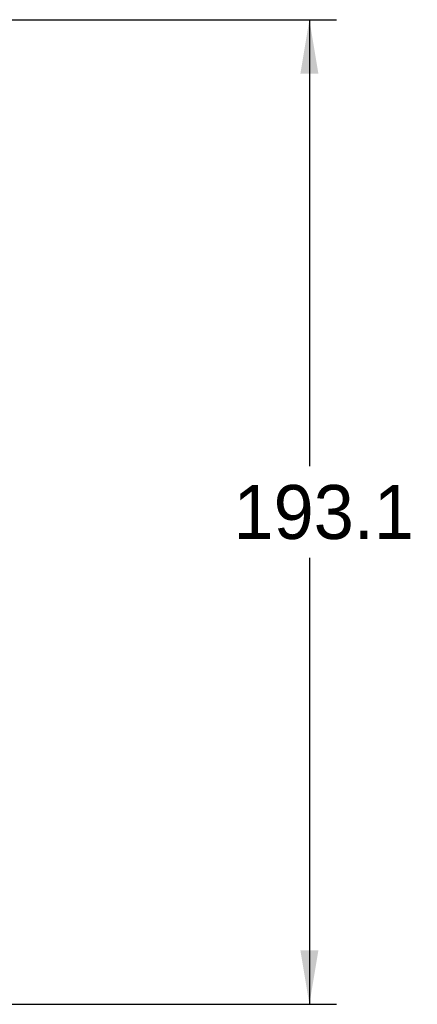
# Paper-space layout 'Layout1' of a CAD drawing. Header units: millimetres. Extents: x 44 to 263, y 63 to 187.
# Tile 6 of 11: x 162 to 186, y 63 to 121. Entities that reach past the tile are written whole.
import ezdxf
from ezdxf.enums import TextEntityAlignment as Align

# ---------------------------------------------------------------- set-up
doc = ezdxf.new("R2010")
doc.units = ezdxf.units.MM
doc.layers.add('Default', color=7, linetype='Continuous')
doc.styles.add('SEACAD_Solid_Edge_ANSI', font='seans.ttf')
doc.dimstyles.new('ANSI_(mm)', dxfattribs={"dimtxt": 3.175, "dimasz": 3.175, "dimexe": 1.5875, "dimexo": 1.5875, "dimgap": 1.5875, "dimtad": 0, "dimtih": 1, "dimtoh": 1, "dimdec": 1, "dimlfac": 3.333333, "dimdsep": 46, "dimtxsty": 'SEACAD_Solid_Edge_ANSI', "dimblk1": '_SE_FILLED', "dimblk2": '_SE_FILLED', "dimsah": 1, "dimcen": 1.5875, "dimadec": 0, "dimazin": 0, "dimtfac": 1, "dimtofl": 0, "dimtmove": 0, "dimatfit": 3, "dimfxl": 1, "dimtolj": 1, "dimarcsym": 0})

# ---------------------------------------------------------------- blocks, each defined once
blk = doc.blocks.new('DMBLK8')
at = {"layer": 'Default', "linetype": 'Continuous'}
for points in [[(179.729, 117.887), (179.2, 121.062), (178.671, 117.887)], [(179.729, 66.308), (178.671, 66.308), (179.2, 63.133)]]:
    blk.add_hatch(color=7, dxfattribs=at).paths.add_polyline_path(points)
at = {"layer": 'Default', "color": 7, "linetype": 'Continuous'}
for p, q in [((161.178, 121.062), (180.787, 121.062)), ((179.2, 121.062), (179.2, 94.796)), ((179.2, 89.399), (179.2, 63.133)), ((152.087, 63.133), (180.787, 63.133))]:
    blk.add_line(p, q, dxfattribs=at)
at = {"layer": 'Default', "color": 7, "linetype": 'Continuous', "style": 'SEACAD_Solid_Edge_ANSI'}
blk.add_text('193.1', height=3.175, dxfattribs=at).set_placement((174.733, 93.685), align=Align.TOP_LEFT)
blk = doc.blocks.new('_SE_FILLED')
at = {"color": 0}
blk.add_line((0, 0), (-1, 0), dxfattribs=at)
blk.add_solid([(0, 0), (-1, -0.1665), (-1, 0.1665), (0, 0)], dxfattribs=at)

psp = doc.layouts.get("Layout1")

# ---------------------------------------------------------------- dimensions: what is measured, and where the dimension line sits
at = {"layer": 'Default', "color": 7, "linetype": 'Continuous'}
dim = psp.add_linear_dim(base=(179.2, 63.1327), p1=(159.5905, 121.0623), p2=(150.4993, 63.1327), angle=90, text='\\A1;<>', dimstyle='ANSI_(mm)', override={"dimdec": 2}, dxfattribs=at)
dim.commit()
dim.dimension.update_dxf_attribs({"geometry": 'DMBLK8', "text_midpoint": (179.2, 92.0975), "dimtype": 160})

doc.saveas('drawing.dxf')
